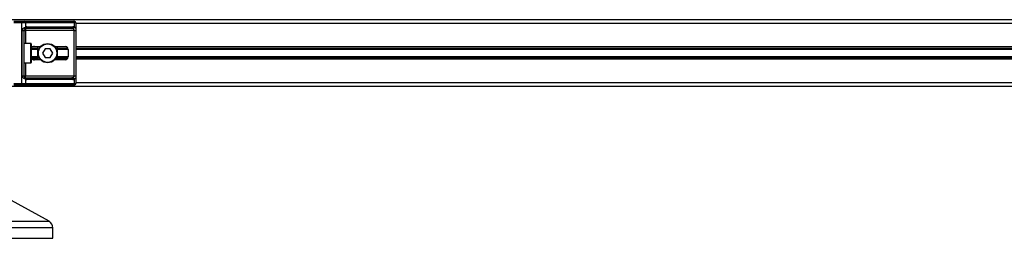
# Model space of a CAD drawing. Header units: millimetres. Extents: x 0 to 420, y 0 to 297.
# Tile 21 of 60: x 119.59 to 152.69, y 194.48 to 201.83. Entities that reach past the tile are written whole.
import ezdxf

# ---------------------------------------------------------------- set-up
doc = ezdxf.new("R2010")
doc.units = ezdxf.units.MM

msp = doc.modelspace()

# ---------------------------------------------------------------- linework, layer by layer
at = {"color": 7, "linetype": 'Continuous', "lineweight": 25}
for p, q in [((185.62652, 201.8307), (119.32652, 201.8307)), ((119.38652, 201.7807), (119.65404, 201.7807)), ((119.65404, 201.7207), (119.38652, 201.7207)), ((119.65404, 201.7207), (119.65404, 201.7807)), ((119.65404, 201.7807), (119.73535, 201.7807)), ((119.65404, 199.6907), (119.65404, 201.7207)), ((119.77778, 201.7207), (119.65404, 201.7207)), ((119.73535, 201.7807), (121.38284, 201.7807)), ((119.77778, 201.7207), (119.77778, 201.57925)), ((121.42527, 201.7207), (119.77778, 201.7207)), ((119.82895, 201.5907), (121.3741, 201.5907)), ((121.38284, 201.7807), (121.41652, 201.7807)), ((121.42527, 201.57925), (121.42527, 201.7207)), ((121.47652, 201.7207), (121.42527, 201.7207)), ((121.47652, 201.7207), (121.47652, 199.6907)), ((183.47652, 201.7057), (121.47652, 201.7057)), ((119.67304, 199.9407), (119.67304, 201.4707)), ((119.67304, 201.4707), (119.72652, 201.4707)), ((119.72652, 201.4707), (119.72652, 199.9407)), ((119.72652, 201.4707), (119.78652, 201.4707)), ((121.33167, 201.5307), (119.78652, 201.5307)), ((119.78652, 201.5307), (119.78652, 201.4707)), ((121.41584, 201.4707), (119.78652, 201.4707)), ((119.78652, 201.4707), (119.78652, 201.0307)), ((121.41584, 201.4707), (121.47549, 201.4707)), ((121.41584, 199.9407), (121.41584, 201.4707)), ((121.47549, 201.4707), (121.47549, 199.9407)), ((119.96152, 201.0307), (119.72652, 201.0307)), ((119.96152, 200.3807), (119.96152, 201.0307)), ((119.97652, 201.0157), (119.97652, 200.3957)), ((120.08008, 200.9307), (120.292, 200.9307)), ((120.76104, 200.9307), (121.11145, 200.9307)), ((120.20152, 200.859), (119.97652, 200.859)), ((120.20152, 200.8303), (119.97652, 200.8303)), ((120.27639, 200.9132), (120.00015, 200.9132)), ((120.20152, 200.4982), (120.20152, 200.9132)), ((120.43992, 200.8557), (120.35332, 200.7057)), ((120.35332, 200.7057), (120.43992, 200.5557)), ((120.61313, 200.8557), (120.43992, 200.8557)), ((120.69973, 200.7057), (120.61313, 200.8557)), ((120.61313, 200.5557), (120.69973, 200.7057)), ((121.16796, 200.9132), (120.77666, 200.9132)), ((120.85152, 200.9132), (120.85152, 200.4982)), ((121.20736, 200.859), (120.85152, 200.859)), ((121.21145, 200.8303), (120.85152, 200.8303)), ((121.21145, 200.8307), (121.21145, 200.5807)), ((183.47652, 200.9132), (121.47652, 200.9132)), ((183.47652, 200.859), (121.47652, 200.859)), ((183.47652, 200.8303), (121.47652, 200.8303)), ((119.72652, 200.3807), (119.96152, 200.3807)), ((119.78652, 200.3807), (119.78652, 199.9407)), ((120.20152, 200.58111), (119.97652, 200.58111)), ((120.20152, 200.5524), (119.97652, 200.5524)), ((120.27639, 200.4982), (120.00015, 200.4982)), ((120.292, 200.4807), (120.08008, 200.4807)), ((120.43992, 200.5557), (120.61313, 200.5557)), ((121.11145, 200.4807), (120.76104, 200.4807)), ((121.16796, 200.4982), (120.77666, 200.4982)), ((121.21145, 200.58111), (120.85152, 200.58111)), ((121.20736, 200.5524), (120.85152, 200.5524)), ((183.47652, 200.58111), (121.47652, 200.58111)), ((183.47652, 200.5524), (121.47652, 200.5524)), ((183.47652, 200.4982), (121.47652, 200.4982)), ((119.67304, 199.9407), (119.72652, 199.9407)), ((119.72652, 199.9407), (119.78652, 199.9407)), ((119.78652, 199.8807), (119.78652, 199.9407)), ((119.78652, 199.9407), (121.41584, 199.9407)), ((121.41584, 199.9407), (121.47549, 199.9407)), ((119.38652, 199.6907), (119.65404, 199.6907)), ((119.65404, 199.6307), (119.38652, 199.6307)), ((119.65404, 199.6907), (119.77778, 199.6907)), ((119.65404, 199.6307), (119.65404, 199.6907)), ((119.73535, 199.6307), (119.65404, 199.6307)), ((121.38284, 199.6307), (119.73535, 199.6307)), ((119.77778, 199.83216), (119.77778, 199.6907)), ((119.77778, 199.6907), (121.42527, 199.6907)), ((119.78652, 199.8807), (121.33167, 199.8807)), ((121.3741, 199.8207), (119.82895, 199.8207)), ((121.41652, 199.6307), (121.38284, 199.6307)), ((121.42527, 199.6907), (121.42527, 199.83216)), ((121.42527, 199.6907), (121.47652, 199.6907)), ((183.47652, 199.7057), (121.47652, 199.7057)), ((185.62652, 199.5807), (119.32652, 199.5807)), ((120.57265, 195.05208), (119.18956, 195.8181)), ((118.9428, 195.05208), (120.57265, 195.05208)), ((120.70152, 194.83338), (118.41829, 194.83338)), ((120.70152, 194.4807), (120.70152, 194.83338)), ((115.70152, 194.4807), (120.70152, 194.4807))]:
    msp.add_line(p, q, dxfattribs=at)
for radius in [0.325, 0.31]:
    msp.add_circle((120.52652, 200.7057), radius, dxfattribs=at)
for centre, radius, start, end in [((119.72475, 201.7282), 0.05356, 351.950533, 78.578246), ((119.82895, 201.4707), 0.12, 90, 115.240416), ((119.77592, 201.5832), 0.05356, 281.421754, 8.049467), ((121.32106, 201.5832), 0.05356, 281.421754, 8.049467), ((121.3741, 201.4707), 0.12, 64.759584, 90), ((121.37223, 201.7282), 0.05356, 351.950533, 78.578246), ((121.41652, 201.7207), 0.06, 0, 90), ((119.73481, 201.56283), 0.046, 304.609873, 20.910188), ((119.78652, 201.4707), 0.06, 90, 115.240416), ((121.34955, 201.59472), 0.07728, 295.516007, 348.451492), ((119.96152, 201.0157), 0.015, 0, 90), ((121.11145, 200.8307), 0.1, 0, 90), ((119.96152, 200.3957), 0.015, 270, 360), ((121.11145, 200.5807), 0.1, 270, 0), ((119.72475, 199.6832), 0.05356, 281.421754, 8.049467), ((119.73481, 199.84857), 0.046, 339.089812, 55.390127), ((119.78652, 199.9407), 0.06, 244.759584, 270), ((119.82895, 199.9407), 0.12, 244.759584, 270), ((119.77592, 199.8282), 0.05356, 351.950533, 78.578246), ((121.32106, 199.8282), 0.05356, 351.950533, 78.578246), ((121.3741, 199.9407), 0.12, 270, 295.240416), ((121.34955, 199.81669), 0.07728, 11.548508, 64.483993), ((121.37223, 199.6832), 0.05356, 281.421754, 8.049467), ((121.41652, 199.6907), 0.06, 270, 0), ((120.45152, 194.83338), 0.25, 0, 61.020292)]:
    msp.add_arc(centre, radius, start, end, dxfattribs=at)
for centre, major_axis, ratio, start_param, end_param in [((121.33167, 201.4707), (0.12, 0), 0.5, 1.13026796, 1.57079633), ((120.08008, 200.8307), (0.14142, 0), 0.70710678, 1.57079633, 2.39239133), ((120.08008, 200.5807), (0.14142, 0), 0.70710678, 3.89079397, 4.71238898), ((121.33167, 199.9407), (0.12, 0), 0.5, 4.71238898, 5.15291735)]:
    msp.add_ellipse(centre, major_axis=major_axis, ratio=ratio, start_param=start_param, end_param=end_param, dxfattribs=at)
for points, knots in [([(119.67304, 201.4707), (119.67319, 201.47428), (119.6738, 201.48902), (119.67975, 201.50475), (119.69261, 201.52609), (119.71148, 201.54658), (119.74517, 201.56781), (119.76658, 201.57532), (119.77778, 201.57925)], [0, 0, 0, 0, 0.0620594, 0.25604, 0.28119649, 0.496867, 0.73687732, 1, 1, 1, 1]), ([(119.76094, 201.52497), (119.7574, 201.52314), (119.75141, 201.52004), (119.74309, 201.51241), (119.73651, 201.5043), (119.73014, 201.49355), (119.72679, 201.48035), (119.72657, 201.47249), (119.72652, 201.4707)], [0, 0, 0, 0, 0.27379704, 0.46230291, 0.49915809, 0.70498278, 0.93304377, 1, 1, 1, 1]), ([(121.41584, 201.4707), (121.41575, 201.4773), (121.41558, 201.48905), (121.4132, 201.501), (121.40919, 201.50992), (121.40453, 201.51539), (121.39535, 201.52139), (121.38813, 201.52346), (121.38284, 201.52497)], [0, 0, 0, 0, 0.24595141, 0.43826429, 0.49843058, 0.68293489, 0.7679658, 1, 1, 1, 1]), ([(121.42527, 201.57925), (121.43343, 201.57605), (121.45215, 201.56872), (121.46684, 201.54898), (121.47239, 201.52613), (121.47468, 201.50532), (121.4754, 201.48824), (121.47547, 201.4748), (121.47549, 201.4707)], [0, 0, 0, 0, 0.22040235, 0.50500191, 0.69312024, 0.76694286, 0.92883385, 1, 1, 1, 1]), ([(119.77778, 199.83216), (119.76851, 199.83536), (119.74726, 199.84268), (119.7142, 199.86242), (119.69261, 199.88528), (119.67999, 199.90609), (119.67387, 199.92316), (119.67323, 199.9366), (119.67304, 199.9407)], [0, 0, 0, 0, 0.22040235, 0.50500191, 0.69312024, 0.76694286, 0.92883385, 1, 1, 1, 1]), ([(119.72652, 199.9407), (119.72714, 199.93411), (119.72824, 199.92235), (119.73443, 199.9104), (119.74078, 199.90148), (119.74619, 199.89601), (119.75396, 199.89002), (119.75799, 199.88795), (119.76094, 199.88643)], [0, 0, 0, 0, 0.245951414, 0.438264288, 0.498430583, 0.682934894, 0.767965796, 1, 1, 1, 1]), ([(121.38284, 199.88643), (121.38905, 199.88826), (121.39955, 199.89136), (121.4073, 199.899), (121.41209, 199.9071), (121.4151, 199.91786), (121.41578, 199.93106), (121.41583, 199.93892), (121.41584, 199.9407)], [0, 0, 0, 0, 0.27379704, 0.46230291, 0.49915809, 0.70498278, 0.93304377, 1, 1, 1, 1]), ([(121.47549, 199.9407), (121.47547, 199.93713), (121.4754, 199.92238), (121.47473, 199.90665), (121.47236, 199.88532), (121.46771, 199.86482), (121.4533, 199.84359), (121.43489, 199.83609), (121.42527, 199.83216)], [0, 0, 0, 0, 0.0620594, 0.25604, 0.28119649, 0.496867, 0.73687732, 1, 1, 1, 1])]:
    msp.add_open_spline(points, degree=3, knots=knots, dxfattribs=at)

doc.saveas('drawing.dxf')
